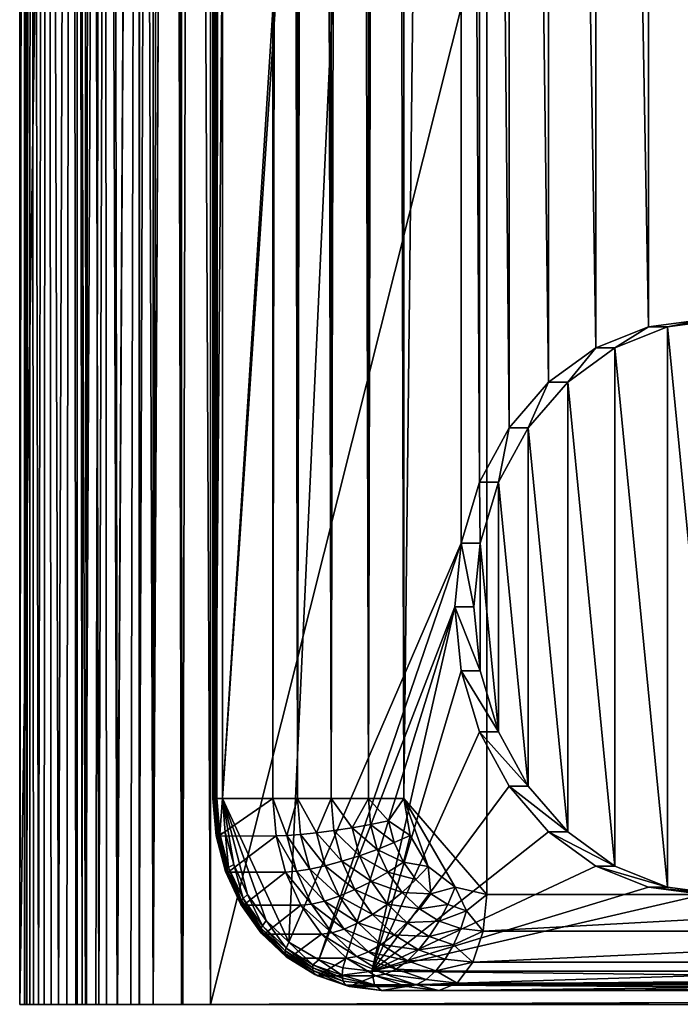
# Model space of a CAD drawing. Header units: metres. Extents: x -900 to 900, y -400 to 400.
# Tile 12 of 241: x -900 to -865, y -201 to -149. Entities that reach past the tile are written whole.
import ezdxf

# ---------------------------------------------------------------- set-up
doc = ezdxf.new("R2010")
doc.units = ezdxf.units.M

msp = doc.modelspace()

# ---------------------------------------------------------------- linework, layer by layer
at = {"layer": 'top'}
for points in [[(-899.307495, -200.734329, -5.947641), (-899.307495, -0.734328, -5.947641), (-899.561035, -200.734329, -35)], [(-899.307495, -0.734328, -5.947641), (-899.561035, -0.734328, -35), (-899.561035, -200.734329, -35)], [(-899.561035, -200.734329, -35), (-896.560913, -0.734328, -35), (-896.560913, -200.734329, -35)], [(-899.561035, -200.734329, -35), (-899.561035, -0.734328, -35), (-896.560913, -0.734328, -35)], [(-899.000977, -0.734328, -4.106106), (-899.307495, -0.734328, -5.947641), (-899.183777, -200.734329, -4.78678)], [(-899.183777, -200.734329, -4.78678), (-899.307495, -0.734328, -5.947641), (-899.286926, -200.734329, -5.501097)], [(-899.307495, -0.734328, -5.947641), (-899.307495, -200.734329, -5.947641), (-899.286926, -200.734329, -5.501097)], [(-899.03717, -200.734329, -4.218722), (-899.000977, -0.734328, -4.106106), (-899.183777, -200.734329, -4.78678)], [(-899.000977, -0.734328, -4.106106), (-899.03717, -200.734329, -4.218722), (-898.835876, -200.734329, -3.667798)], [(-898.14325, -0.734328, -2.447921), (-899.000977, -0.734328, -4.106106), (-898.58197, -200.734329, -3.139509)], [(-898.58197, -200.734329, -3.139509), (-899.000977, -0.734328, -4.106106), (-898.835876, -200.734329, -3.667798)], [(-898.277954, -200.734329, -2.638935), (-898.14325, -0.734328, -2.447921), (-898.58197, -200.734329, -3.139509)], [(-898.14325, -0.734328, -2.447921), (-898.277954, -200.734329, -2.638935), (-897.926758, -200.734329, -2.170612)], [(-896.817444, -0.734328, -1.133617), (-898.14325, -0.734328, -2.447921), (-897.531799, -200.734329, -1.738888)], [(-897.531799, -200.734329, -1.738888), (-898.14325, -0.734328, -2.447921), (-897.926758, -200.734329, -2.170612)], [(-897.096619, -200.734329, -1.347691), (-896.817444, -0.734328, -1.133617), (-897.531799, -200.734329, -1.738888)], [(-897.096619, -200.734329, -1.347691), (-896.625244, -200.734329, -1.000623), (-896.817444, -0.734328, -1.133617)], [(-896.625244, -200.734329, -1.000623), (-896.12207, -200.734329, -0.701), (-896.817444, -0.734328, -1.133617)], [(-896.817444, -0.734328, -1.133617), (-896.12207, -200.734329, -0.701), (-895.151855, -0.734328, -0.290434)], [(-896.307434, -0.734328, -5.959025), (-896.307434, -200.734329, -5.959025), (-896.560913, -0.734328, -35)], [(-896.307434, -200.734329, -5.959025), (-896.560913, -200.734329, -35), (-896.560913, -0.734328, -35)], [(-896.072815, -200.734329, -4.82471), (-896.307434, -0.734328, -5.959025), (-895.898926, -0.734328, -4.477523)], [(-896.072815, -200.734329, -4.82471), (-896.307434, -200.734329, -5.959025), (-896.307434, -0.734328, -5.959025)], [(-896.12207, -200.734329, -0.701), (-895.591553, -200.734329, -0.451673), (-895.151855, -0.734328, -0.290434)], [(-895.424011, -200.734329, -3.865118), (-896.072815, -200.734329, -4.82471), (-895.898926, -0.734328, -4.477523)], [(-895.424011, -200.734329, -3.865118), (-895.898926, -0.734328, -4.477523), (-894.807495, -0.734328, -3.395593)], [(-895.151855, -0.734328, -0.290434), (-895.591553, -200.734329, -0.451673), (-895.03894, -200.734329, -0.255184)], [(-894.458801, -200.734329, -3.22474), (-895.424011, -200.734329, -3.865118), (-894.807495, -0.734328, -3.395593)], [(-893.307678, -0.734328), (-895.151855, -0.734328, -0.290434), (-894.469604, -200.734329, -0.113575)], [(-895.151855, -0.734328, -0.290434), (-895.03894, -200.734329, -0.255184), (-894.469604, -200.734329, -0.113575)], [(-894.458801, -200.734329, -3.22474), (-894.807495, -0.734328, -3.395593), (-893.32251, -0.734328, -3)], [(-893.307678, -0.734328), (-894.469604, -200.734329, -0.113575), (-893.754395, -200.734329, -0.016652)], [(-893.32251, -200.734329, -3), (-894.458801, -200.734329, -3.22474), (-893.32251, -0.734328, -3)], [(-893.307678, -200.734329), (-893.307678, -0.734328), (-893.754395, -200.734329, -0.016652)], [(-893.32251, -200.734329, -3), (-892.603882, -0.734328, -3), (-892.603882, -200.734329, -3)], [(-893.32251, -200.734329, -3), (-893.32251, -0.734328, -3), (-892.603882, -0.734328, -3)], [(-892.603882, -0.734328), (-893.307678, -0.734328), (-892.603882, -200.734329)], [(-893.307678, -0.734328), (-893.307678, -200.734329), (-892.603882, -200.734329)], [(-891.111328, -200.734329, -3.399924), (-892.603882, -200.734329, -3), (-891.582947, -0.734328, -3.180022)], [(-891.582947, -0.734328, -3.180022), (-892.603882, -200.734329, -3), (-892.08551, -0.734328, -3.04535)], [(-892.603882, -200.734329, -3), (-892.603882, -0.734328, -3), (-892.08551, -0.734328, -3.04535)], [(-891.563354, -0.734328, -0.091617), (-892.603882, -200.734329), (-891.05304, -200.734329, -0.204963)], [(-891.563354, -0.734328, -0.091617), (-892.603882, -0.734328), (-892.603882, -200.734329)], [(-891.111328, -0.734328, -3.399924), (-891.111328, -200.734329, -3.399924), (-891.582947, -0.734328, -3.180022)], [(-890.554504, -0.734328, -0.3623), (-891.563354, -0.734328, -0.091617), (-891.05304, -200.734329, -0.204963)], [(-891.111328, -200.734329, -3.399924), (-891.111328, -0.734328, -3.399924), (-840.806519, -200.543762, -32.443417)], [(-840.806519, -200.543762, -32.443417), (-891.111328, -0.734328, -3.399924), (-840.806519, -0.734328, -32.443417)], [(-890.554504, -0.734328, -0.3623), (-891.05304, -200.734329, -0.204963), (-889.607849, -200.734329, -0.803848)], [(-889.607849, -0.734328, -0.803848), (-890.554504, -0.734328, -0.3623), (-889.607849, -200.734329, -0.803848)], [(-839.306519, -200.543762, -29.845343), (-839.306519, -0.734328, -29.845343), (-889.607849, -200.734329, -0.803848)], [(-889.607849, -200.734329, -0.803848), (-839.306519, -0.734328, -29.845343), (-889.607849, -0.734328, -0.803848)], [(-840.806335, -200.734329, -32.443527), (-891.111328, -200.734329, -3.399924), (-840.806519, -200.543762, -32.443417)], [(-839.306335, -200.734329, -29.845451), (-839.306519, -200.543762, -29.845343), (-889.607849, -200.734329, -0.803848)]]:
    msp.add_3dface(points, dxfattribs=at)
at = {"layer": 'top0'}
for points in [[(-879.520752, 190, 7.501064), (-879.520752, -190, 7.501064), (-875.190613, 195, 5.001064)], [(-875.190613, 195, 5.001064), (-879.520752, -190, 7.501064), (-875.190613, -195, 5.001064)], [(-840.549622, -195, -14.998937), (-840.549622, 195, -14.998937), (-875.190613, 195, 5.001064)], [(-875.190613, -195, 5.001064), (-840.549622, -195, -14.998937), (-875.190613, 195, 5.001064)], [(-889.350891, -190, 0.474784), (-889.350891, 190, 0.474784), (-889.476257, -190, 0.105311)], [(-889.350891, 190, 0.474784), (-889.450745, 190, -0.284035), (-889.476257, -190, 0.105311)], [(-889.476257, -190, 0.105311), (-889.450745, 190, -0.284035), (-889.450745, -190, -0.284035)], [(-889.450745, 190, -0.284035), (-889.381714, -190, -0.467504), (-889.450745, -190, -0.284035)], [(-889.381714, -190, -0.467504), (-889.450745, 190, -0.284035), (-889.278198, -190, -0.633977)], [(-889.450745, 190, -0.284035), (-888.984863, 190, -0.891241), (-889.278198, -190, -0.633977)], [(-889.350891, 190, 0.474784), (-889.350891, -190, 0.474784), (-886.350891, 190, 5.670937)], [(-889.350891, -190, 0.474784), (-886.350891, -190, 5.670937), (-886.350891, 190, 5.670937)], [(-889.278198, -190, -0.633977), (-888.984863, 190, -0.891241), (-888.984863, -190, -0.891241)], [(-888.984863, -190, -0.891241), (-888.984863, 190, -0.891241), (-876.860474, 0.000004, -7.891241)], [(-886.350891, 190, 5.670937), (-886.350891, -190, 5.670937), (-885.714905, 190, 6.54039)], [(-886.350891, -190, 5.670937), (-885.064575, -190, 7.137703), (-885.714905, 190, 6.54039)], [(-885.714905, 190, 6.54039), (-885.064575, -190, 7.137703), (-885.064636, 190, 7.137631)], [(-885.064575, -190, 7.137703), (-884.23175, 190, 7.655519), (-885.064636, 190, 7.137631)], [(-885.064575, -190, 7.137703), (-883.314819, -190, 8.000566), (-884.23175, 190, 7.655519)], [(-883.314819, -190, 8.000566), (-883.314819, 190, 8.000566), (-884.23175, 190, 7.655519)], [(-883.314819, 190, 8.000566), (-883.314819, -190, 8.000566), (-882.348267, 190, 8.160199)], [(-883.314819, -190, 8.000566), (-881.368103, -190, 8.128161), (-882.348267, 190, 8.160199)], [(-882.348267, 190, 8.160199), (-881.368103, -190, 8.128161), (-881.367981, 190, 8.128145)], [(-881.368103, -190, 8.128161), (-880.506226, 190, 7.936047), (-881.367981, 190, 8.128145)], [(-881.368103, -190, 8.128161), (-879.520752, -190, 7.501064), (-880.506226, 190, 7.936047)], [(-879.520752, -190, 7.501064), (-879.520752, 190, 7.501064), (-880.506226, 190, 7.936047)], [(-876.53479, -3.33781, -8.079282), (-888.984863, -190, -0.891241), (-876.860474, 0.000004, -7.891241)], [(-876.53479, -3.33781, -8.079282), (-885.521484, -197.482727, -2.890805), (-888.984863, -190, -0.891241)], [(-885.521484, -197.482727, -2.890805), (-876.53479, -3.33781, -8.079282), (-876.53479, -176.662186, -8.079282)], [(-876.53479, -176.662186, -8.079282), (-876.53479, -3.33781, -8.079282), (-875.574036, -173.491745, -8.633975)], [(-876.53479, -3.33781, -8.079282), (-875.574036, -6.508252, -8.633975), (-875.574036, -173.491745, -8.633975)], [(-875.574036, -173.491745, -8.633975), (-875.574036, -6.508252, -8.633975), (-874.026367, -170.647644, -9.527505)], [(-875.574036, -6.508252, -8.633975), (-874.026367, -9.352343, -9.527505), (-874.026367, -170.647644, -9.527505)], [(-874.026367, -170.647644, -9.527505), (-874.026367, -9.352343, -9.527505), (-871.969482, -168.272522, -10.715068)], [(-874.026367, -9.352343, -9.527505), (-871.969482, -11.727468, -10.715068), (-871.969482, -168.272522, -10.715068)], [(-871.969482, -168.272522, -10.715068), (-871.969482, -11.727468, -10.715068), (-869.506409, -166.485458, -12.137113)], [(-871.969482, -11.727468, -10.715068), (-869.506409, -13.514528, -12.137113), (-869.506409, -166.485458, -12.137113)], [(-869.506409, -166.485458, -12.137113), (-869.506409, -13.514528, -12.137113), (-866.760742, -165.376083, -13.722334)], [(-869.506409, -13.514528, -12.137113), (-866.760742, -14.623915, -13.722334), (-866.760742, -165.376083, -13.722334)], [(-866.760742, -165.376083, -13.722334), (-866.760742, -14.623915, -13.722334), (-863.870117, -165, -15.391241)], [(-866.760742, -14.623915, -13.722334), (-863.870117, -14.999996, -15.391241), (-863.870117, -165, -15.391241)], [(-868.506409, -166.485458, -10.405063), (-869.506409, -166.485458, -12.137113), (-866.760742, -165.376083, -13.722334)], [(-865.760742, -165.376083, -11.990283), (-868.506409, -166.485458, -10.405063), (-866.760742, -165.376083, -13.722334)], [(-865.760742, -194.623917, -11.990283), (-868.506409, -166.485458, -10.405063), (-865.760742, -165.376083, -11.990283)], [(-865.760742, -165.376083, -11.990283), (-866.760742, -165.376083, -13.722334), (-863.870117, -165, -15.391241)], [(-862.870117, -165, -13.65919), (-865.760742, -165.376083, -11.990283), (-863.870117, -165, -15.391241)], [(-862.870117, -195, -13.65919), (-865.760742, -165.376083, -11.990283), (-862.870117, -165, -13.65919)], [(-862.870117, -195, -13.65919), (-865.760742, -194.623917, -11.990283), (-865.760742, -165.376083, -11.990283)], [(-870.969482, -168.272522, -8.983017), (-871.969482, -168.272522, -10.715068), (-869.506409, -166.485458, -12.137113)], [(-868.506409, -166.485458, -10.405063), (-870.969482, -168.272522, -8.983017), (-869.506409, -166.485458, -12.137113)], [(-868.506409, -193.514526, -10.405063), (-870.969482, -168.272522, -8.983017), (-868.506409, -166.485458, -10.405063)], [(-865.760742, -194.623917, -11.990283), (-868.506409, -193.514526, -10.405063), (-868.506409, -166.485458, -10.405063)], [(-873.026367, -170.647644, -7.795454), (-874.026367, -170.647644, -9.527505), (-871.969482, -168.272522, -10.715068)], [(-870.969482, -168.272522, -8.983017), (-873.026367, -170.647644, -7.795454), (-871.969482, -168.272522, -10.715068)], [(-870.969482, -191.727463, -8.983017), (-873.026367, -170.647644, -7.795454), (-870.969482, -168.272522, -8.983017)], [(-868.506409, -193.514526, -10.405063), (-870.969482, -191.727463, -8.983017), (-870.969482, -168.272522, -8.983017)], [(-874.574036, -173.491745, -6.901924), (-875.574036, -173.491745, -8.633975), (-874.026367, -170.647644, -9.527505)], [(-873.026367, -170.647644, -7.795454), (-874.574036, -173.491745, -6.901924), (-874.026367, -170.647644, -9.527505)], [(-873.026367, -189.352341, -7.795454), (-874.574036, -173.491745, -6.901924), (-873.026367, -170.647644, -7.795454)], [(-870.969482, -191.727463, -8.983017), (-873.026367, -189.352341, -7.795454), (-873.026367, -170.647644, -7.795454)], [(-875.53479, -176.662186, -6.347231), (-876.53479, -176.662186, -8.079282), (-875.574036, -173.491745, -8.633975)], [(-874.574036, -173.491745, -6.901924), (-875.53479, -176.662186, -6.347231), (-875.574036, -173.491745, -8.633975)], [(-874.574036, -186.508255, -6.901924), (-875.53479, -176.662186, -6.347231), (-874.574036, -173.491745, -6.901924)], [(-873.026367, -189.352341, -7.795454), (-874.574036, -186.508255, -6.901924), (-874.574036, -173.491745, -6.901924)], [(-883.957825, -198.413666, -3.793576), (-885.521484, -197.482727, -2.890805), (-876.53479, -176.662186, -8.079282)], [(-883.957825, -198.413666, -3.793576), (-876.53479, -176.662186, -8.079282), (-876.860474, -180, -7.891241)], [(-875.860474, -180, -6.15919), (-876.860474, -180, -7.891241), (-876.53479, -176.662186, -8.079282)], [(-875.53479, -176.662186, -6.347231), (-875.860474, -180, -6.15919), (-876.53479, -176.662186, -8.079282)], [(-875.53479, -183.337814, -6.347231), (-875.860474, -180, -6.15919), (-875.53479, -176.662186, -6.347231)], [(-874.574036, -186.508255, -6.901924), (-875.53479, -183.337814, -6.347231), (-875.53479, -176.662186, -6.347231)], [(-882.708069, -198.827789, -4.515147), (-883.957825, -198.413666, -3.793576), (-876.860474, -180, -7.891241)], [(-882.708069, -198.827789, -4.515147), (-876.860474, -180, -7.891241), (-881.190613, -199, -5.391241)], [(-876.860474, -180, -7.891241), (-876.53479, -183.337814, -8.079282), (-881.190613, -199, -5.391241)], [(-876.53479, -183.337814, -8.079282), (-876.860474, -180, -7.891241), (-875.53479, -183.337814, -6.347231)], [(-876.860474, -180, -7.891241), (-875.860474, -180, -6.15919), (-875.53479, -183.337814, -6.347231)], [(-881.190613, -199, -5.391241), (-876.53479, -183.337814, -8.079282), (-875.574036, -186.508255, -8.633975)], [(-875.574036, -186.508255, -8.633975), (-876.53479, -183.337814, -8.079282), (-874.574036, -186.508255, -6.901924)], [(-876.53479, -183.337814, -8.079282), (-875.53479, -183.337814, -6.347231), (-874.574036, -186.508255, -6.901924)], [(-875.574036, -186.508255, -8.633975), (-874.026367, -189.352341, -9.527505), (-881.190613, -199, -5.391241)], [(-874.026367, -189.352341, -9.527505), (-875.574036, -186.508255, -8.633975), (-873.026367, -189.352341, -7.795454)], [(-875.574036, -186.508255, -8.633975), (-874.574036, -186.508255, -6.901924), (-873.026367, -189.352341, -7.795454)], [(-874.026367, -189.352341, -9.527505), (-871.969482, -191.727463, -10.715068), (-881.190613, -199, -5.391241)], [(-871.969482, -191.727463, -10.715068), (-874.026367, -189.352341, -9.527505), (-870.969482, -191.727463, -8.983017)], [(-874.026367, -189.352341, -9.527505), (-873.026367, -189.352341, -7.795454), (-870.969482, -191.727463, -8.983017)], [(-889.350891, -190, 0.474784), (-889.476257, -190, 0.105311), (-889.184448, -191.950897, 0.378711)], [(-889.476257, -190, 0.105311), (-889.310669, -191.932053, 0.009682), (-889.184448, -191.950897, 0.378711)], [(-889.476257, -190, 0.105311), (-889.450745, -190, -0.284035), (-889.310669, -191.932053, 0.009682)], [(-889.310669, -191.932053, 0.009682), (-889.450745, -190, -0.284035), (-889.288757, -191.889847, -0.377574)], [(-889.288757, -191.889847, -0.377574), (-889.450745, -190, -0.284035), (-889.381714, -190, -0.467504)], [(-889.288757, -191.889847, -0.377574), (-889.381714, -190, -0.467504), (-889.222229, -191.860352, -0.559479)], [(-889.222229, -191.860352, -0.559479), (-889.381714, -190, -0.467504), (-889.278198, -190, -0.633977)], [(-886.350891, -190, 5.670937), (-889.350891, -190, 0.474784), (-889.184448, -191.950897, 0.378711)], [(-889.222229, -191.860352, -0.559479), (-889.278198, -190, -0.633977), (-889.121582, -191.826675, -0.72439)], [(-889.278198, -190, -0.633977), (-888.984863, -190, -0.891241), (-889.121582, -191.826675, -0.72439)], [(-886.18512, -191.947128, 5.575238), (-886.350891, -190, 5.670937), (-889.184448, -191.950897, 0.378711)], [(-889.121582, -191.826675, -0.72439), (-888.984863, -190, -0.891241), (-888.835693, -191.752182, -0.977347)], [(-885.521484, -197.482727, -2.890805), (-886.701965, -196.363953, -2.20926), (-888.984863, -190, -0.891241)], [(-888.984863, -190, -0.891241), (-886.701965, -196.363953, -2.20926), (-887.670837, -195.00087, -1.649875)], [(-887.670837, -195.00087, -1.649875), (-888.392029, -193.442856, -1.233515), (-888.984863, -190, -0.891241)], [(-888.392029, -193.442856, -1.233515), (-888.835693, -191.752182, -0.977347), (-888.984863, -190, -0.891241)], [(-885.064575, -190, 7.137703), (-886.350891, -190, 5.670937), (-885.615417, -191.928101, 6.370342)], [(-885.615417, -191.928101, 6.370342), (-886.350891, -190, 5.670937), (-886.18512, -191.947128, 5.575238)], [(-884.903992, -191.872772, 7.045009), (-885.064575, -190, 7.137703), (-885.615417, -191.928101, 6.370342)], [(-884.903992, -191.872772, 7.045009), (-884.078796, -191.78273, 7.567158), (-885.064575, -190, 7.137703)], [(-884.078796, -191.78273, 7.567158), (-883.314819, -190, 8.000566), (-885.064575, -190, 7.137703)], [(-884.078796, -191.78273, 7.567158), (-883.172363, -191.661758, 7.918316), (-883.314819, -190, 8.000566)], [(-883.172363, -191.661758, 7.918316), (-882.218445, -191.514313, 8.0851), (-883.314819, -190, 8.000566)], [(-883.314819, -190, 8.000566), (-882.218445, -191.514313, 8.0851), (-881.368103, -190, 8.128161)], [(-882.218445, -191.514313, 8.0851), (-881.252747, -191.345947, 8.061543), (-881.368103, -190, 8.128161)], [(-881.368103, -190, 8.128161), (-881.252747, -191.345947, 8.061543), (-880.312256, -191.162949, 7.846769)], [(-879.520752, -190, 7.501064), (-881.368103, -190, 8.128161), (-880.312256, -191.162949, 7.846769)], [(-879.191101, -191.913406, 7.310762), (-879.520752, -190, 7.501064), (-880.312256, -191.162949, 7.846769)], [(-879.520752, -190, 7.501064), (-876.847656, -194.6194, 5.957772), (-875.190613, -195, 5.001064)], [(-879.191101, -191.913406, 7.310762), (-878.252502, -193.535522, 6.768831), (-879.520752, -190, 7.501064)], [(-878.252502, -193.535522, 6.768831), (-876.847656, -194.6194, 5.957772), (-879.520752, -190, 7.501064)], [(-881.83551, -192.976578, 7.864013), (-882.218445, -191.514313, 8.0851), (-883.172363, -191.661758, 7.918316)], [(-881.252747, -191.345947, 8.061543), (-882.218445, -191.514313, 8.0851), (-880.912354, -192.645645, 7.865035)], [(-882.218445, -191.514313, 8.0851), (-881.83551, -192.976578, 7.864013), (-880.912354, -192.645645, 7.865035)], [(-881.252747, -191.345947, 8.061543), (-880.018127, -192.285934, 7.67698), (-880.312256, -191.162949, 7.846769)], [(-880.912354, -192.645645, 7.865035), (-880.018127, -192.285934, 7.67698), (-881.252747, -191.345947, 8.061543)], [(-880.312256, -191.162949, 7.846769), (-880.018127, -192.285934, 7.67698), (-879.191101, -191.913406, 7.310762)], [(-888.822083, -193.797699, -0.272395), (-889.310669, -191.932053, 0.009682), (-889.288757, -191.889847, -0.377574)], [(-889.184448, -191.950897, 0.378711), (-889.310669, -191.932053, 0.009682), (-888.822083, -193.797699, -0.272395)], [(-888.810852, -193.714752, -0.653489), (-889.288757, -191.889847, -0.377574), (-889.222229, -191.860352, -0.559479)], [(-888.822083, -193.797699, -0.272395), (-889.288757, -191.889847, -0.377574), (-888.810852, -193.714752, -0.653489)], [(-888.751831, -193.656784, -0.83109), (-889.222229, -191.860352, -0.559479), (-889.121582, -191.826675, -0.72439)], [(-888.810852, -193.714752, -0.653489), (-889.222229, -191.860352, -0.559479), (-888.751831, -193.656784, -0.83109)], [(-886.18512, -191.947128, 5.575238), (-889.184448, -191.950897, 0.378711), (-888.69165, -193.826828, 0.094182)], [(-888.69165, -193.826828, 0.094182), (-889.184448, -191.950897, 0.378711), (-888.822083, -193.797699, -0.272395)], [(-889.121582, -191.826675, -0.72439), (-888.835693, -191.752182, -0.977347), (-888.659668, -193.590591, -0.991084)], [(-888.751831, -193.656784, -0.83109), (-889.121582, -191.826675, -0.72439), (-888.659668, -193.590591, -0.991084)], [(-888.835693, -191.752182, -0.977347), (-888.392029, -193.442856, -1.233515), (-888.659668, -193.590591, -0.991084)], [(-885.691711, -193.826614, 5.29038), (-886.18512, -191.947128, 5.575238), (-888.69165, -193.826828, 0.094182)], [(-885.615417, -191.928101, 6.370342), (-886.18512, -191.947128, 5.575238), (-885.127808, -193.789948, 6.08884)], [(-886.18512, -191.947128, 5.575238), (-885.691711, -193.826614, 5.29038), (-885.127808, -193.789948, 6.08884)], [(-884.903992, -191.872772, 7.045009), (-885.615417, -191.928101, 6.370342), (-884.43042, -193.681183, 6.771587)], [(-885.615417, -191.928101, 6.370342), (-885.127808, -193.789948, 6.08884), (-884.43042, -193.681183, 6.771587)], [(-883.627991, -193.504211, 7.30688), (-884.078796, -191.78273, 7.567158), (-884.903992, -191.872772, 7.045009)], [(-884.43042, -193.681183, 6.771587), (-883.627991, -193.504211, 7.30688), (-884.903992, -191.872772, 7.045009)], [(-882.752136, -193.266403, 7.675702), (-883.172363, -191.661758, 7.918316), (-884.078796, -191.78273, 7.567158)], [(-883.627991, -193.504211, 7.30688), (-882.752136, -193.266403, 7.675702), (-884.078796, -191.78273, 7.567158)], [(-882.752136, -193.266403, 7.675702), (-881.83551, -192.976578, 7.864013), (-883.172363, -191.661758, 7.918316)], [(-881.190613, -199, -5.391241), (-871.969482, -191.727463, -10.715068), (-869.506409, -193.514526, -12.137113)], [(-880.018127, -192.285934, 7.67698), (-879.539673, -193.319077, 7.400735), (-879.191101, -191.913406, 7.310762)], [(-879.191101, -191.913406, 7.310762), (-879.539673, -193.319077, 7.400735), (-878.252502, -193.535522, 6.768831)], [(-869.506409, -193.514526, -12.137113), (-871.969482, -191.727463, -10.715068), (-868.506409, -193.514526, -10.405063)], [(-871.969482, -191.727463, -10.715068), (-870.969482, -191.727463, -8.983017), (-868.506409, -193.514526, -10.405063)], [(-879.539673, -193.319077, 7.400735), (-880.018127, -192.285934, 7.67698), (-880.912354, -192.645645, 7.865035)], [(-881.212463, -194.321869, 7.504306), (-881.83551, -192.976578, 7.864013), (-882.752136, -193.266403, 7.675702)], [(-880.912354, -192.645645, 7.865035), (-881.83551, -192.976578, 7.864013), (-880.358582, -193.841354, 7.545321)], [(-881.83551, -192.976578, 7.864013), (-881.212463, -194.321869, 7.504306), (-880.358582, -193.841354, 7.545321)], [(-880.358582, -193.841354, 7.545321), (-879.539673, -193.319077, 7.400735), (-880.912354, -192.645645, 7.865035)], [(-888.033325, -195.393646, -1.102399), (-888.810852, -193.714752, -0.653489), (-888.751831, -193.656784, -0.83109)], [(-887.986389, -195.309479, -1.272995), (-888.751831, -193.656784, -0.83109), (-888.659668, -193.590591, -0.991084)], [(-888.033325, -195.393646, -1.102399), (-888.751831, -193.656784, -0.83109), (-887.986389, -195.309479, -1.272995)], [(-888.659668, -193.590591, -0.991084), (-888.392029, -193.442856, -1.233515), (-887.908142, -195.213379, -1.424991)], [(-887.908142, -195.213379, -1.424991), (-887.986389, -195.309479, -1.272995), (-888.659668, -193.590591, -0.991084)], [(-888.392029, -193.442856, -1.233515), (-887.670837, -195.00087, -1.649875), (-887.908142, -195.213379, -1.424991)], [(-882.894531, -195.087952, 6.883413), (-883.627991, -193.504211, 7.30688), (-884.43042, -193.681183, 6.771587)], [(-882.068481, -194.742676, 7.280972), (-882.752136, -193.266403, 7.675702), (-883.627991, -193.504211, 7.30688)], [(-882.894531, -195.087952, 6.883413), (-882.068481, -194.742676, 7.280972), (-883.627991, -193.504211, 7.30688)], [(-882.068481, -194.742676, 7.280972), (-881.212463, -194.321869, 7.504306), (-882.752136, -193.266403, 7.675702)], [(-869.506409, -193.514526, -12.137113), (-866.760742, -194.623917, -13.722334), (-881.190613, -199, -5.391241)], [(-878.896729, -194.223846, 7.029541), (-879.539673, -193.319077, 7.400735), (-880.358582, -193.841354, 7.545321)], [(-879.539673, -193.319077, 7.400735), (-878.896729, -194.223846, 7.029541), (-878.252502, -193.535522, 6.768831)], [(-878.252502, -193.535522, 6.768831), (-878.896729, -194.223846, 7.029541), (-878.11322, -194.966248, 6.577149)], [(-876.847656, -194.6194, 5.957772), (-878.252502, -193.535522, 6.768831), (-878.11322, -194.966248, 6.577149)], [(-866.760742, -194.623917, -13.722334), (-869.506409, -193.514526, -12.137113), (-865.760742, -194.623917, -11.990283)], [(-869.506409, -193.514526, -12.137113), (-868.506409, -193.514526, -10.405063), (-865.760742, -194.623917, -11.990283)], [(-888.027161, -195.514084, -0.731329), (-888.822083, -193.797699, -0.272395), (-888.810852, -193.714752, -0.653489)], [(-888.69165, -193.826828, 0.094182), (-888.822083, -193.797699, -0.272395), (-888.027161, -195.514084, -0.731329)], [(-888.033325, -195.393646, -1.102399), (-888.027161, -195.514084, -0.731329), (-888.810852, -193.714752, -0.653489)], [(-885.691711, -193.826614, 5.29038), (-888.69165, -193.826828, 0.094182), (-887.891357, -195.555695, -0.367868)], [(-887.891357, -195.555695, -0.367868), (-888.69165, -193.826828, 0.094182), (-888.027161, -195.514084, -0.731329)], [(-884.890869, -195.556519, 4.828011), (-885.691711, -193.826614, 5.29038), (-887.891357, -195.555695, -0.367868)], [(-885.127808, -193.789948, 6.08884), (-885.691711, -193.826614, 5.29038), (-884.334534, -195.502838, 5.630842)], [(-885.691711, -193.826614, 5.29038), (-884.890869, -195.556519, 4.828011), (-884.334534, -195.502838, 5.630842)], [(-884.43042, -193.681183, 6.771587), (-885.127808, -193.789948, 6.08884), (-883.659912, -195.34491, 6.326733)], [(-885.127808, -193.789948, 6.08884), (-884.334534, -195.502838, 5.630842), (-883.659912, -195.34491, 6.326733)], [(-883.659912, -195.34491, 6.326733), (-882.894531, -195.087952, 6.883413), (-884.43042, -193.681183, 6.771587)], [(-881.212463, -194.321869, 7.504306), (-879.614502, -194.888519, 7.115715), (-880.358582, -193.841354, 7.545321)], [(-879.614502, -194.888519, 7.115715), (-878.896729, -194.223846, 7.029541), (-880.358582, -193.841354, 7.545321)], [(-880.375305, -195.500015, 7.020962), (-881.212463, -194.321869, 7.504306), (-882.068481, -194.742676, 7.280972)], [(-880.375305, -195.500015, 7.020962), (-879.614502, -194.888519, 7.115715), (-881.212463, -194.321869, 7.504306)], [(-866.760742, -194.623917, -13.722334), (-863.870117, -195, -15.391241), (-881.190613, -199, -5.391241)], [(-878.896729, -194.223846, 7.029541), (-879.614502, -194.888519, 7.115715), (-878.11322, -194.966248, 6.577149)], [(-876.847656, -194.6194, 5.957772), (-878.11322, -194.966248, 6.577149), (-877.218445, -195.518723, 6.060579)], [(-876.245911, -195.858307, 5.499087), (-876.847656, -194.6194, 5.957772), (-877.218445, -195.518723, 6.060579)], [(-875.190613, -195, 5.001064), (-876.847656, -194.6194, 5.957772), (-876.245911, -195.858307, 5.499087)], [(-863.870117, -195, -15.391241), (-866.760742, -194.623917, -13.722334), (-862.870117, -195, -13.65919)], [(-866.760742, -194.623917, -13.722334), (-865.760742, -194.623917, -11.990283), (-862.870117, -195, -13.65919)], [(-887.908142, -195.213379, -1.424991), (-887.670837, -195.00087, -1.649875), (-886.898254, -196.634552, -2.008039)], [(-887.670837, -195.00087, -1.649875), (-886.701965, -196.363953, -2.20926), (-886.898254, -196.634552, -2.008039)], [(-881.908997, -196.47493, 6.314393), (-882.894531, -195.087952, 6.883413), (-883.659912, -195.34491, 6.326733)], [(-881.14978, -196.035522, 6.750566), (-882.068481, -194.742676, 7.280972), (-882.894531, -195.087952, 6.883413)], [(-881.908997, -196.47493, 6.314393), (-881.14978, -196.035522, 6.750566), (-882.894531, -195.087952, 6.883413)], [(-881.14978, -196.035522, 6.750566), (-880.375305, -195.500015, 7.020962), (-882.068481, -194.742676, 7.280972)], [(-881.190613, -199, -5.391241), (-863.870117, -195, -15.391241), (-846.549622, -199, -25.391241)], [(-879.614502, -194.888519, 7.115715), (-880.375305, -195.500015, 7.020962), (-878.707642, -195.747726, 6.592135)], [(-878.11322, -194.966248, 6.577149), (-879.614502, -194.888519, 7.115715), (-878.707642, -195.747726, 6.592135)], [(-877.218445, -195.518723, 6.060579), (-878.11322, -194.966248, 6.577149), (-878.707642, -195.747726, 6.592135)], [(-875.38092, -196.913406, 4.671453), (-875.190613, -195, 5.001064), (-876.245911, -195.858307, 5.499087)], [(-875.190613, -195, 5.001064), (-875.38092, -196.913406, 4.671453), (-840.549622, -195, -14.998937)], [(-875.38092, -196.913406, 4.671453), (-840.739868, -196.913406, -15.328547), (-840.549622, -195, -14.998937)], [(-886.988525, -196.863953, -1.705608), (-888.033325, -195.393646, -1.102399), (-887.986389, -195.309479, -1.272995)], [(-886.988525, -196.863953, -1.705608), (-886.959045, -197.017242, -1.348008), (-888.033325, -195.393646, -1.102399)], [(-886.959045, -197.017242, -1.348008), (-888.027161, -195.514084, -0.731329), (-888.033325, -195.393646, -1.102399)], [(-887.891357, -195.555695, -0.367868), (-888.027161, -195.514084, -0.731329), (-886.814331, -197.07106, -0.989682)], [(-888.027161, -195.514084, -0.731329), (-886.959045, -197.017242, -1.348008), (-886.814331, -197.07106, -0.989682)], [(-886.957886, -196.756851, -1.866791), (-887.986389, -195.309479, -1.272995), (-887.908142, -195.213379, -1.424991)], [(-886.957886, -196.756851, -1.866791), (-886.988525, -196.863953, -1.705608), (-887.986389, -195.309479, -1.272995)], [(-886.898254, -196.634552, -2.008039), (-886.957886, -196.756851, -1.866791), (-887.908142, -195.213379, -1.424991)], [(-884.890869, -195.556519, 4.828011), (-887.891357, -195.555695, -0.367868), (-886.814331, -197.07106, -0.989682)], [(-883.814331, -197.07106, 4.20647), (-884.890869, -195.556519, 4.828011), (-886.814331, -197.07106, -0.989682)], [(-884.334534, -195.502838, 5.630842), (-884.890869, -195.556519, 4.828011), (-883.268616, -197.00293, 5.015421)], [(-884.890869, -195.556519, 4.828011), (-883.814331, -197.07106, 4.20647), (-883.268616, -197.00293, 5.015421)], [(-883.659912, -195.34491, 6.326733), (-884.334534, -195.502838, 5.630842), (-882.624573, -196.801941, 5.728975)], [(-884.334534, -195.502838, 5.630842), (-883.268616, -197.00293, 5.015421), (-882.624573, -196.801941, 5.728975)], [(-882.624573, -196.801941, 5.728975), (-881.908997, -196.47493, 6.314393), (-883.659912, -195.34491, 6.326733)], [(-880.375305, -195.500015, 7.020962), (-881.14978, -196.035522, 6.750566), (-879.35498, -196.466705, 6.43189)], [(-878.707642, -195.747726, 6.592135), (-880.375305, -195.500015, 7.020962), (-879.35498, -196.466705, 6.43189)], [(-877.672119, -196.387161, 5.994277), (-877.218445, -195.518723, 6.060579), (-878.707642, -195.747726, 6.592135)], [(-876.245911, -195.858307, 5.499087), (-877.218445, -195.518723, 6.060579), (-877.672119, -196.387161, 5.994277)], [(-880.030151, -197.096344, 6.104137), (-881.14978, -196.035522, 6.750566), (-881.908997, -196.47493, 6.314393)], [(-879.35498, -196.466705, 6.43189), (-881.14978, -196.035522, 6.750566), (-880.030151, -197.096344, 6.104137)], [(-878.707642, -195.747726, 6.592135), (-879.35498, -196.466705, 6.43189), (-877.672119, -196.387161, 5.994277)], [(-876.54657, -196.780182, 5.344429), (-876.245911, -195.858307, 5.499087), (-877.672119, -196.387161, 5.994277)], [(-875.38092, -196.913406, 4.671453), (-876.245911, -195.858307, 5.499087), (-876.54657, -196.780182, 5.344429)], [(-885.704468, -197.944443, -2.590476), (-886.957886, -196.756851, -1.866791), (-886.898254, -196.634552, -2.008039)], [(-886.898254, -196.634552, -2.008039), (-886.701965, -196.363953, -2.20926), (-885.66748, -197.800659, -2.718626)], [(-885.66748, -197.800659, -2.718626), (-885.704468, -197.944443, -2.590476), (-886.898254, -196.634552, -2.008039)], [(-886.701965, -196.363953, -2.20926), (-885.521484, -197.482727, -2.890805), (-885.66748, -197.800659, -2.718626)], [(-880.707825, -197.612976, 5.620902), (-881.908997, -196.47493, 6.314393), (-882.624573, -196.801941, 5.728975)], [(-880.707825, -197.612976, 5.620902), (-880.030151, -197.096344, 6.104137), (-881.908997, -196.47493, 6.314393)], [(-878.189941, -197.186111, 5.759248), (-879.35498, -196.466705, 6.43189), (-880.030151, -197.096344, 6.104137)], [(-879.35498, -196.466705, 6.43189), (-878.189941, -197.186111, 5.759248), (-877.672119, -196.387161, 5.994277)], [(-877.672119, -196.387161, 5.994277), (-878.189941, -197.186111, 5.759248), (-876.54657, -196.780182, 5.344429)], [(-885.71521, -198.070374, -2.440764), (-886.988525, -196.863953, -1.705608), (-886.957886, -196.756851, -1.866791)], [(-885.71521, -198.070374, -2.440764), (-885.657288, -198.250595, -2.099582), (-886.988525, -196.863953, -1.705608)], [(-885.657288, -198.250595, -2.099582), (-886.959045, -197.017242, -1.348008), (-886.988525, -196.863953, -1.705608)], [(-886.814331, -197.07106, -0.989682), (-886.959045, -197.017242, -1.348008), (-885.502014, -198.314697, -1.747365)], [(-886.959045, -197.017242, -1.348008), (-885.657288, -198.250595, -2.099582), (-885.502014, -198.314697, -1.747365)], [(-885.704468, -197.944443, -2.590476), (-885.71521, -198.070374, -2.440764), (-886.957886, -196.756851, -1.866791)], [(-883.814331, -197.07106, 4.20647), (-886.814331, -197.07106, -0.989682), (-885.502014, -198.314697, -1.747365)], [(-882.502686, -198.314148, 3.449198), (-883.814331, -197.07106, 4.20647), (-885.502014, -198.314697, -1.747365)], [(-883.268616, -197.00293, 5.015421), (-883.814331, -197.07106, 4.20647), (-881.969482, -198.233765, 4.26538)], [(-883.814331, -197.07106, 4.20647), (-882.502686, -198.314148, 3.449198), (-881.969482, -198.233765, 4.26538)], [(-882.624573, -196.801941, 5.728975), (-883.268616, -197.00293, 5.015421), (-881.362732, -197.997452, 5.000461)], [(-883.268616, -197.00293, 5.015421), (-881.969482, -198.233765, 4.26538), (-881.362732, -197.997452, 5.000461)], [(-881.362732, -197.997452, 5.000461), (-880.707825, -197.612976, 5.620902), (-882.624573, -196.801941, 5.728975)], [(-878.751648, -197.885803, 5.366003), (-880.030151, -197.096344, 6.104137), (-880.707825, -197.612976, 5.620902)], [(-878.751648, -197.885803, 5.366003), (-878.189941, -197.186111, 5.759248), (-880.030151, -197.096344, 6.104137)], [(-876.923584, -197.628281, 5.028112), (-878.189941, -197.186111, 5.759248), (-878.751648, -197.885803, 5.366003)], [(-878.189941, -197.186111, 5.759248), (-876.923584, -197.628281, 5.028112), (-876.54657, -196.780182, 5.344429)], [(-876.923584, -197.628281, 5.028112), (-875.38092, -196.913406, 4.671453), (-876.54657, -196.780182, 5.344429)], [(-875.922852, -198.535522, 3.732799), (-875.38092, -196.913406, 4.671453), (-876.923584, -197.628281, 5.028112)], [(-875.38092, -196.913406, 4.671453), (-875.922852, -198.535522, 3.732799), (-840.739868, -196.913406, -15.328547)], [(-875.922852, -198.535522, 3.732799), (-841.281799, -198.535522, -16.2672), (-840.739868, -196.913406, -15.328547)], [(-885.66748, -197.800659, -2.718626), (-885.521484, -197.482727, -2.890805), (-884.262085, -198.668472, -3.53002)], [(-884.262085, -198.668472, -3.53002), (-885.521484, -197.482727, -2.890805), (-883.957825, -198.413666, -3.793576)], [(-879.336243, -198.459915, 4.82903), (-880.707825, -197.612976, 5.620902), (-881.362732, -197.997452, 5.000461)], [(-879.336243, -198.459915, 4.82903), (-878.751648, -197.885803, 5.366003), (-880.707825, -197.612976, 5.620902)], [(-877.361938, -198.371033, 4.563678), (-876.923584, -197.628281, 5.028112), (-878.751648, -197.885803, 5.366003)], [(-877.361938, -198.371033, 4.563678), (-875.922852, -198.535522, 3.732799), (-876.923584, -197.628281, 5.028112)], [(-885.71521, -198.070374, -2.440764), (-885.704468, -197.944443, -2.590476), (-884.26123, -198.968185, -3.280214)], [(-885.657288, -198.250595, -2.099582), (-885.71521, -198.070374, -2.440764), (-884.170837, -199.168472, -2.957777)], [(-884.170837, -199.168472, -2.957777), (-885.71521, -198.070374, -2.440764), (-884.26123, -198.968185, -3.280214)], [(-885.704468, -197.944443, -2.590476), (-885.66748, -197.800659, -2.718626), (-884.273193, -198.828262, -3.416827)], [(-884.26123, -198.968185, -3.280214), (-885.704468, -197.944443, -2.590476), (-884.273193, -198.828262, -3.416827)], [(-884.273193, -198.828262, -3.416827), (-885.66748, -197.800659, -2.718626), (-884.262085, -198.668472, -3.53002)], [(-885.502014, -198.314697, -1.747365), (-885.657288, -198.250595, -2.099582), (-884.170837, -199.168472, -2.957777)], [(-881.969482, -198.233765, 4.26538), (-882.502686, -198.314148, 3.449198), (-880.486084, -199.149765, 3.408935)], [(-881.362732, -197.997452, 5.000461), (-881.969482, -198.233765, 4.26538), (-879.921875, -198.887161, 4.168597)], [(-881.969482, -198.233765, 4.26538), (-880.486084, -199.149765, 3.408935), (-879.921875, -198.887161, 4.168597)], [(-879.921875, -198.887161, 4.168597), (-879.336243, -198.459915, 4.82903), (-881.362732, -197.997452, 5.000461)], [(-877.361938, -198.371033, 4.563678), (-878.751648, -197.885803, 5.366003), (-879.336243, -198.459915, 4.82903)], [(-882.502686, -198.314148, 3.449198), (-885.502014, -198.314697, -1.747365), (-884.004761, -199.238785, -2.611799)], [(-884.170837, -199.168472, -2.957777), (-884.004761, -199.238785, -2.611799), (-885.502014, -198.314697, -1.747365)], [(-882.717407, -199.371475, -4.31504), (-884.273193, -198.828262, -3.416827), (-884.262085, -198.668472, -3.53002)], [(-884.262085, -198.668472, -3.53002), (-883.957825, -198.413666, -3.793576), (-882.734497, -199.201859, -4.411975)], [(-882.734497, -199.201859, -4.411975), (-882.717407, -199.371475, -4.31504), (-884.262085, -198.668472, -3.53002)], [(-881.004578, -199.238876, 2.584244), (-882.502686, -198.314148, 3.449198), (-884.004761, -199.238785, -2.611799)], [(-883.957825, -198.413666, -3.793576), (-882.708069, -198.827789, -4.515147), (-882.734497, -199.201859, -4.411975)], [(-882.502686, -198.314148, 3.449198), (-881.004578, -199.238876, 2.584244), (-880.486084, -199.149765, 3.408935)], [(-877.845398, -198.980469, 3.968293), (-879.336243, -198.459915, 4.82903), (-879.921875, -198.887161, 4.168597)], [(-877.845398, -198.980469, 3.968293), (-877.361938, -198.371033, 4.563678), (-879.336243, -198.459915, 4.82903)], [(-875.922852, -198.535522, 3.732799), (-877.361938, -198.371033, 4.563678), (-877.845398, -198.980469, 3.968293)], [(-876.733887, -199.6194, 2.328005), (-875.922852, -198.535522, 3.732799), (-877.845398, -198.980469, 3.968293)], [(-875.922852, -198.535522, 3.732799), (-876.733887, -199.6194, 2.328005), (-841.281799, -198.535522, -16.2672)], [(-876.733887, -199.6194, 2.328005), (-842.092896, -199.6194, -17.671995), (-841.281799, -198.535522, -16.2672)], [(-884.273193, -198.828262, -3.416827), (-882.717407, -199.371475, -4.31504), (-882.680847, -199.52002, -4.192664)], [(-884.26123, -198.968185, -3.280214), (-884.273193, -198.828262, -3.416827), (-882.680847, -199.52002, -4.192664)], [(-884.170837, -199.168472, -2.957777), (-884.26123, -198.968185, -3.280214), (-882.555176, -199.73262, -3.890604)], [(-884.26123, -198.968185, -3.280214), (-882.680847, -199.52002, -4.192664), (-882.555176, -199.73262, -3.890604)], [(-882.555176, -199.73262, -3.890604), (-882.380127, -199.807846, -3.549764), (-884.170837, -199.168472, -2.957777)], [(-882.380127, -199.807846, -3.549764), (-884.004761, -199.238785, -2.611799), (-884.170837, -199.168472, -2.957777)], [(-881.004578, -199.238876, 2.584244), (-884.004761, -199.238785, -2.611799), (-882.380127, -199.807846, -3.549764)], [(-882.734497, -199.201859, -4.411975), (-882.708069, -198.827789, -4.515147), (-881.190613, -199, -5.391241)], [(-881.190613, -199, -5.391241), (-881.044189, -199.707108, -5.137588), (-882.734497, -199.201859, -4.411975)], [(-881.044189, -199.707108, -5.137588), (-882.717407, -199.371475, -4.31504), (-882.734497, -199.201859, -4.411975)], [(-879.376892, -199.808594, 1.644503), (-881.004578, -199.238876, 2.584244), (-882.380127, -199.807846, -3.549764)], [(-881.044189, -199.707108, -5.137588), (-881.190613, -199, -5.391241), (-846.511536, -199.382675, -25.325319)], [(-846.511536, -199.382675, -25.325319), (-881.190613, -199, -5.391241), (-846.549622, -199, -25.391241)], [(-880.486084, -199.149765, 3.408935), (-881.004578, -199.238876, 2.584244), (-878.873657, -199.712769, 2.478011)], [(-881.004578, -199.238876, 2.584244), (-879.376892, -199.808594, 1.644503), (-878.873657, -199.712769, 2.478011)], [(-879.921875, -198.887161, 4.168597), (-880.486084, -199.149765, 3.408935), (-878.355774, -199.434006, 3.26439)], [(-880.486084, -199.149765, 3.408935), (-878.873657, -199.712769, 2.478011), (-878.355774, -199.434006, 3.26439)], [(-878.355774, -199.434006, 3.26439), (-877.845398, -198.980469, 3.968293), (-879.921875, -198.887161, 4.168597)], [(-876.733887, -199.6194, 2.328005), (-877.845398, -198.980469, 3.968293), (-878.355774, -199.434006, 3.26439)], [(-882.717407, -199.371475, -4.31504), (-881.044189, -199.707108, -5.137588), (-882.680847, -199.52002, -4.192664)], [(-882.680847, -199.52002, -4.192664), (-881.044189, -199.707108, -5.137588), (-882.555176, -199.73262, -3.890604)], [(-881.044189, -199.707108, -5.137588), (-880.690613, -200, -4.525216), (-882.555176, -199.73262, -3.890604)], [(-880.690613, -200, -4.525216), (-882.380127, -199.807846, -3.549764), (-882.555176, -199.73262, -3.890604)], [(-879.376892, -199.808594, 1.644503), (-882.380127, -199.807846, -3.549764), (-880.690613, -200, -4.525216)], [(-846.465332, -199.555573, -25.245289), (-881.044189, -199.707108, -5.137588), (-846.511536, -199.382675, -25.325319)], [(-881.044189, -199.707108, -5.137588), (-846.465332, -199.555573, -25.245289), (-846.403137, -199.707108, -25.137589)], [(-880.690613, -200, -4.525216), (-881.044189, -199.707108, -5.137588), (-846.240906, -199.923874, -24.856628)], [(-846.240906, -199.923874, -24.856628), (-881.044189, -199.707108, -5.137588), (-846.403137, -199.707108, -25.137589)], [(-877.690613, -200, 0.670937), (-879.376892, -199.808594, 1.644503), (-880.690613, -200, -4.525216)], [(-879.376892, -199.808594, 1.644503), (-877.690613, -200, 0.670937), (-878.873657, -199.712769, 2.478011)], [(-878.873657, -199.712769, 2.478011), (-876.733887, -199.6194, 2.328005), (-878.355774, -199.434006, 3.26439)], [(-877.690613, -200, 0.670937), (-876.733887, -199.6194, 2.328005), (-878.873657, -199.712769, 2.478011)], [(-876.733887, -199.6194, 2.328005), (-877.690613, -200, 0.670937), (-842.092896, -199.6194, -17.671995)], [(-877.690613, -200, 0.670937), (-843.049622, -200, -19.329063), (-842.092896, -199.6194, -17.671995)], [(-846.049622, -200, -24.525215), (-880.690613, -200, -4.525216), (-846.240906, -199.923874, -24.856628)], [(-877.690613, -200, 0.670937), (-880.690613, -200, -4.525216), (-843.049622, -200, -19.329063)], [(-880.690613, -200, -4.525216), (-846.049622, -200, -24.525215), (-843.049622, -200, -19.329063)]]:
    msp.add_3dface(points, dxfattribs=at)

doc.saveas('drawing.dxf')
